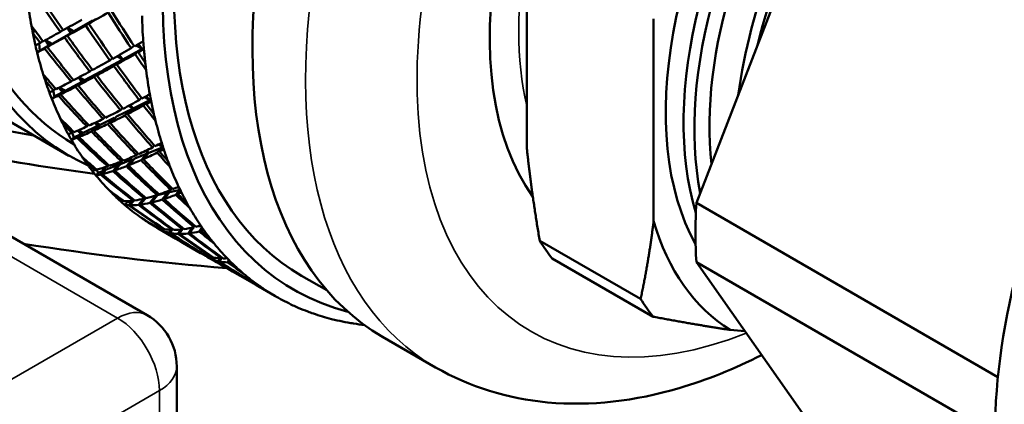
# Model space of a CAD drawing. Header units: inches. Extents: x 0.1 to 33.9, y 0.6 to 21.4.
# Tile 56 of 82: x 26.706 to 27.706, y 8.549 to 8.939. Entities that reach past the tile are written whole.
import ezdxf

# ---------------------------------------------------------------- set-up
doc = ezdxf.new("R2010")
doc.units = ezdxf.units.IN
doc.header["$MEASUREMENT"] = 0
doc.layers.add('Visible (ANSI)', color=7, linetype='Continuous', lineweight=50)
doc.layers.add('Visible Narrow (ANSI)', color=7, linetype='Continuous', lineweight=35)

msp = doc.modelspace()

# ---------------------------------------------------------------- linework, layer by layer
at = {"layer": 'Visible (ANSI)'}
for p, q in [((26.83577, 8.63914), (25.09128, 9.64632)), ((27.39309, 8.75306), (27.56392, 9.19334)), ((27.22099, 8.80912), (27.22099, 9.01428)), ((26.78034, 8.93809), (26.76139, 8.92729)), ((26.77332, 8.93316), (26.78034, 8.93809)), ((26.78349, 8.93988), (26.77646, 8.93494)), ((26.78053, 8.9378), (26.78034, 8.93809)), ((27.34974, 8.73478), (27.34974, 8.93994)), ((26.71961, 8.92562), (26.72194, 8.92788)), ((26.75823, 8.92549), (26.73917, 8.91463)), ((26.74766, 8.92673), (26.75045, 8.92868)), ((26.75823, 8.92549), (26.75178, 8.921)), ((26.75473, 8.92265), (26.76139, 8.92729)), ((26.75475, 8.93073), (26.75823, 8.92549)), ((26.75883, 8.92551), (26.7548, 8.93075)), ((26.76139, 8.92729), (26.75511, 8.93092)), ((26.72673, 8.90755), (26.72602, 8.9147)), ((26.72735, 8.91543), (26.72994, 8.91722)), ((26.73241, 8.91823), (26.73598, 8.91281)), ((26.73703, 8.91315), (26.73249, 8.91827)), ((26.73917, 8.91463), (26.73268, 8.91838)), ((26.73442, 8.91135), (26.73917, 8.91463)), ((26.83051, 8.90931), (26.82676, 8.91423)), ((26.72406, 8.90567), (26.72673, 8.90755)), ((26.73598, 8.91281), (26.72673, 8.90755)), ((26.73598, 8.91281), (26.73166, 8.90983)), ((26.83051, 8.90931), (26.81095, 8.89868)), ((26.81956, 8.91006), (26.82235, 8.91246)), ((26.82702, 8.90719), (26.82349, 8.90417)), ((26.82438, 8.91285), (26.83051, 8.90931)), ((26.82663, 8.90598), (26.83051, 8.90931)), ((26.83051, 8.90931), (26.82702, 8.90719)), ((26.82736, 8.9066), (26.82702, 8.90719)), ((26.83229, 8.91028), (26.83051, 8.90931)), ((26.81095, 8.89868), (26.7915, 8.88812)), ((26.80051, 8.89992), (26.79791, 8.89773)), ((26.80203, 8.89199), (26.8078, 8.89687)), ((26.81095, 8.89868), (26.80498, 8.89364)), ((26.81095, 8.89868), (26.80534, 8.90192)), ((26.80752, 8.90316), (26.81095, 8.89868)), ((26.8078, 8.89687), (26.81095, 8.89868)), ((26.80816, 8.89633), (26.8078, 8.89687)), ((26.78872, 8.88662), (26.77205, 8.87756)), ((26.77752, 8.88646), (26.77993, 8.88847)), ((26.78183, 8.88089), (26.78872, 8.88662)), ((26.7915, 8.88812), (26.78459, 8.88238)), ((26.7891, 8.88613), (26.78872, 8.88662)), ((26.73238, 8.87688), (26.73419, 8.87889)), ((26.76926, 8.87605), (26.75248, 8.86694)), ((26.75846, 8.87631), (26.76069, 8.87813)), ((26.76926, 8.87605), (26.76296, 8.87089)), ((26.76553, 8.87223), (26.77205, 8.87756)), ((26.76602, 8.88029), (26.76926, 8.87605)), ((26.77005, 8.87593), (26.76613, 8.88035)), ((26.77205, 8.87756), (26.7667, 8.88065)), ((26.64591, 8.86481), (26.75639, 8.80102)), ((26.74154, 8.861), (26.74025, 8.86702)), ((26.74079, 8.86729), (26.74282, 8.86893)), ((26.74967, 8.86542), (26.74154, 8.861)), ((26.74967, 8.86542), (26.74547, 8.86202)), ((26.74619, 8.87), (26.74967, 8.86542)), ((26.75091, 8.86567), (26.74637, 8.87009)), ((26.75248, 8.86694), (26.74672, 8.87027)), ((26.74786, 8.86321), (26.75248, 8.86694)), ((26.73891, 8.85882), (26.74154, 8.861)), ((26.83856, 8.85724), (26.8216, 8.84895)), ((26.82993, 8.85975), (26.82769, 8.8575)), ((26.832, 8.8519), (26.83546, 8.85538)), ((26.83856, 8.85724), (26.83301, 8.86045)), ((26.83856, 8.85724), (26.83476, 8.85342)), ((26.83484, 8.86148), (26.83856, 8.85724)), ((26.83546, 8.85538), (26.83856, 8.85724)), ((26.83596, 8.85462), (26.83546, 8.85538)), ((26.83952, 8.85771), (26.83856, 8.85724)), ((26.8216, 8.84895), (26.80473, 8.84072)), ((26.81076, 8.84933), (26.80871, 8.8473)), ((26.8132, 8.84188), (26.81883, 8.84743)), ((26.8216, 8.84895), (26.81578, 8.84322)), ((26.8216, 8.84895), (26.81693, 8.85165)), ((26.81848, 8.85248), (26.8216, 8.84895)), ((26.81883, 8.84743), (26.8216, 8.84895)), ((26.81936, 8.84675), (26.81883, 8.84743)), ((26.75033, 8.83305), (26.75164, 8.83473)), ((26.78273, 8.83437), (26.78545, 8.8313)), ((26.78641, 8.83109), (26.78294, 8.83447)), ((26.78787, 8.83248), (26.78375, 8.83485)), ((26.80233, 8.83954), (26.78787, 8.83248)), ((26.79096, 8.83832), (26.79283, 8.84013)), ((26.79564, 8.83308), (26.80233, 8.83954)), ((26.80473, 8.84072), (26.79803, 8.83424)), ((26.80288, 8.83892), (26.80233, 8.83954)), ((26.75939, 8.82413), (26.76088, 8.82552)), ((26.76141, 8.81955), (26.7597, 8.82442)), ((26.76532, 8.82658), (26.76847, 8.823)), ((26.76986, 8.82322), (26.76567, 8.82673)), ((26.7709, 8.82419), (26.76615, 8.82693)), ((26.76646, 8.82005), (26.7709, 8.82419)), ((26.78545, 8.8313), (26.7709, 8.82419)), ((26.7745, 8.83059), (26.77619, 8.83219)), ((26.78545, 8.8313), (26.77936, 8.82552)), ((26.78158, 8.82651), (26.78787, 8.83248)), ((26.75887, 8.81709), (26.76141, 8.81955)), ((26.76847, 8.823), (26.76141, 8.81955)), ((26.76847, 8.823), (26.76443, 8.81924)), ((26.83742, 8.80387), (26.82305, 8.79821)), ((26.83742, 8.80387), (26.83182, 8.7975)), ((26.83742, 8.80387), (26.83397, 8.80586)), ((26.83491, 8.80631), (26.83742, 8.80387)), ((26.83503, 8.80268), (26.83742, 8.80387)), ((26.85188, 8.80955), (26.83742, 8.80387)), ((26.84285, 8.81136), (26.84113, 8.80936)), ((26.84581, 8.80409), (26.84915, 8.80798)), ((26.85188, 8.80955), (26.84704, 8.81234)), ((26.85188, 8.80955), (26.8482, 8.80527)), ((26.84835, 8.81301), (26.85188, 8.80955)), ((26.84915, 8.80798), (26.85188, 8.80955)), ((26.8498, 8.80714), (26.84915, 8.80798)), ((26.8519, 8.80956), (26.85188, 8.80955)), ((26.77324, 8.79465), (26.77411, 8.79591)), ((26.80867, 8.79256), (26.80633, 8.79391)), ((26.821, 8.79741), (26.80867, 8.79256)), ((26.80956, 8.79516), (26.81092, 8.79667)), ((26.81459, 8.79029), (26.821, 8.79741)), ((26.82305, 8.79821), (26.81663, 8.79108)), ((26.8217, 8.79672), (26.821, 8.79741)), ((26.82629, 8.80333), (26.82475, 8.80158)), ((26.82961, 8.79651), (26.83503, 8.80268)), ((26.8357, 8.80191), (26.83503, 8.80268)), ((26.78292, 8.78646), (26.78391, 8.78751)), ((26.78613, 8.78369), (26.78432, 8.78716)), ((26.79214, 8.78606), (26.78613, 8.78369)), ((26.79214, 8.78606), (26.7883, 8.78197)), ((26.78983, 8.78832), (26.79214, 8.78606)), ((26.78999, 8.78237), (26.79422, 8.78687)), ((26.79367, 8.78629), (26.79053, 8.78853)), ((26.79422, 8.78687), (26.79107, 8.78869)), ((26.80662, 8.79175), (26.79422, 8.78687)), ((26.7956, 8.79012), (26.79678, 8.79139)), ((26.80662, 8.79175), (26.80081, 8.78543)), ((26.80267, 8.78603), (26.80867, 8.79256)), ((26.80494, 8.79339), (26.80662, 8.79175)), ((26.80772, 8.79152), (26.80532, 8.79353)), ((26.78369, 8.78098), (26.78613, 8.78369)), ((26.85823, 8.76395), (26.84622, 8.76112)), ((26.85823, 8.76395), (26.85292, 8.75702)), ((26.85619, 8.76313), (26.85823, 8.76395)), ((26.85823, 8.76395), (26.85653, 8.76493)), ((26.85689, 8.76507), (26.85823, 8.76395)), ((26.86913, 8.76652), (26.85823, 8.76395)), ((26.86096, 8.76784), (26.85973, 8.7662)), ((26.86477, 8.7613), (26.86795, 8.76556)), ((26.86849, 8.76785), (26.86646, 8.76902)), ((26.86951, 8.76574), (26.8668, 8.76211)), ((26.86725, 8.76936), (26.86811, 8.76864)), ((26.86795, 8.76556), (26.86926, 8.76625)), ((26.86872, 8.76469), (26.86795, 8.76556)), ((26.80086, 8.76213), (26.80132, 8.76291)), ((26.81112, 8.75472), (26.81164, 8.75535)), ((26.81539, 8.75383), (26.81469, 8.75477)), ((26.82041, 8.75502), (26.81539, 8.75383)), ((26.82041, 8.75502), (26.81682, 8.75066)), ((26.81819, 8.75063), (26.82215, 8.75543)), ((26.8202, 8.7552), (26.82041, 8.75502)), ((26.82151, 8.75536), (26.82221, 8.75624)), ((26.82205, 8.75531), (26.82165, 8.75554)), ((26.82215, 8.75543), (26.82175, 8.75566)), ((26.82299, 8.75563), (26.82215, 8.75543)), ((26.83199, 8.75723), (26.82704, 8.75109)), ((26.82858, 8.75128), (26.83422, 8.75828)), ((26.83309, 8.75749), (26.83398, 8.75862)), ((26.83372, 8.75766), (26.83341, 8.75789)), ((26.83422, 8.75828), (26.83387, 8.75848)), ((26.83434, 8.75831), (26.83422, 8.75828)), ((26.83846, 8.75302), (26.84447, 8.76066)), ((26.84622, 8.76112), (26.84016, 8.75341)), ((26.84535, 8.76001), (26.84454, 8.76069)), ((26.84691, 8.76249), (26.84585, 8.76111)), ((26.85105, 8.75643), (26.85619, 8.76313)), ((26.857, 8.76234), (26.85619, 8.76313)), ((26.81309, 8.75091), (26.81539, 8.75383)), ((27.69921, 8.57632), (27.39309, 8.75306)), ((26.83285, 8.73587), (26.83298, 8.7361)), ((26.84365, 8.72928), (26.84376, 8.72943)), ((26.84673, 8.72722), (26.84722, 8.72794)), ((26.84701, 8.72706), (26.86492, 8.71671)), ((26.8506, 8.72701), (26.84964, 8.72568)), ((26.85072, 8.72519), (26.85184, 8.72674)), ((26.85191, 8.72673), (26.8522, 8.72714)), ((26.85979, 8.7258), (26.85775, 8.72291)), ((26.85898, 8.72264), (26.86118, 8.72575)), ((26.86129, 8.72575), (26.86175, 8.72642)), ((26.86698, 8.72171), (26.87003, 8.72615)), ((26.87156, 8.72633), (26.86836, 8.72167)), ((26.87238, 8.72729), (26.87175, 8.72635)), ((26.87728, 8.72209), (26.88127, 8.72805)), ((26.88295, 8.72845), (26.87882, 8.72227)), ((26.88406, 8.72974), (26.88326, 8.72852)), ((26.88414, 8.72966), (26.88401, 8.72967)), ((26.89046, 8.72955), (26.88735, 8.7296)), ((26.88864, 8.72404), (26.89136, 8.72822)), ((26.8921, 8.72716), (26.89034, 8.72444)), ((27.33655, 8.65559), (27.23417, 8.7147)), ((26.87199, 8.71263), (26.89002, 8.70223)), ((26.89382, 8.70031), (26.89391, 8.70047)), ((26.89709, 8.69814), (26.91515, 8.68772)), ((26.8998, 8.69672), (26.90059, 8.69806)), ((26.90182, 8.69779), (26.90089, 8.69623)), ((26.90241, 8.69815), (26.90216, 8.69772)), ((26.908, 8.6939), (26.9097, 8.69683)), ((26.91106, 8.69679), (26.90923, 8.69363)), ((26.91187, 8.6975), (26.91146, 8.69678)), ((26.91716, 8.69273), (26.91857, 8.69523)), ((26.91945, 8.69434), (26.91853, 8.6927)), ((27.24682, 8.69671), (27.34919, 8.63761)), ((27.39309, 8.69299), (27.69615, 8.51802)), ((27.56392, 8.44997), (27.39309, 8.69299)), ((26.92222, 8.68363), (26.94024, 8.67323)), ((26.99245, 8.67917), (27.01803, 8.6644)), ((26.94407, 8.67151), (26.94399, 8.67134)), ((26.94732, 8.66915), (26.96523, 8.6588)), ((26.94998, 8.66775), (26.95028, 8.66837)), ((26.95127, 8.66769), (26.95106, 8.66726)), ((27.4424, 8.62285), (27.42748, 8.62418)), ((27.07459, 8.61731), (27.12851, 8.58618)), ((26.86577, 8.52805), (26.86577, 8.58718))]:
    msp.add_line(p, q, dxfattribs=at)
msp.add_arc((26.80577, 8.58718), 0.06, 0, 60, dxfattribs=at)
for centre, major_axis, ratio, start_param, end_param in [((26.96466, 9.4169), (0.31875, 0.55209), 0.57735, 0, 3.141593), ((27.07514, 9.35312), (0.3125, 0.54127), 0.57735, 0.00339, 3.138202), ((27.07514, 9.35312), (0.31875, 0.55209), 0.57735, 6.223959, 9.484004), ((27.30495, 9.22043), (0.3125, 0.54127), 0.57735, 0, 3.141593), ((27.30495, 9.22043), (-0.32063, -0.55534), 0.57735, 2.981926, 6.442852), ((27.39334, 9.1694), (0.31875, 0.55209), 0.57735, 0, 3.141593), ((27.50383, 9.10561), (0.22656, 0.39242), 0.57735, 6.183084, 9.168167), ((27.6591, 9.01597), (-0.21, -0.36373), 0.57735, 3.227268, 5.952924), ((27.67716, 9.00554), (0.21, 0.36373), 0.57735, 0.186309, 2.646667), ((27.68804, 8.99926), (0.21, 0.36373), 0.57735, 0.254779, 2.556212), ((27.69339, 8.99617), (0.20295, 0.35152), 0.57735, 0.360509, 2.474598), ((28.11011, 8.75558), (-0.29272, -0.507), 0.57735, 3.141593, 5.956043), ((27.72862, 8.97583), (0.21, 0.36373), 0.57735, 1.47306, 2.192132), ((27.73768, 8.9706), (-0.21, -0.36373), 0.57735, 4.762738, 5.185639), ((27.23778, 9.25922), (0.5447, -0.74848), 0.635912, 4.645148, 4.691683), ((27.17414, 9.29596), (0.32812, 0.56833), 0.57735, 2.493771, 2.54361), ((27.23071, 9.2633), (0.5447, -0.74848), 0.635912, 4.652812, 4.699313), ((27.23778, 9.25922), (0.61948, 0.3999), 0.046767, 3.842645, 3.88918), ((27.23071, 9.2633), (0.46404, -0.80374), 0.57735, 4.774185, 4.82072), ((27.23778, 9.25922), (0.46404, -0.80374), 0.57735, 4.766554, 4.813056), ((27.23071, 9.2633), (-0.61948, -0.3999), 0.046767, 0.654517, 0.701052), ((27.23778, 9.25922), (0.503, -0.77919), 0.607708, 4.736374, 4.782909), ((27.29435, 9.22656), (-0.32813, -0.56833), 0.57735, 5.527033, 5.576872), ((27.17414, 9.29596), (0.32812, 0.56833), 0.57735, 2.54361, 2.558978), ((27.23778, 9.25922), (0.58932, -0.71064), 0.661338, 4.625113, 4.646694), ((27.23071, 9.2633), (0.58932, -0.71064), 0.661338, 4.64048, 4.654358), ((27.17414, 9.29596), (0.32812, 0.56833), 0.57735, 2.558978, 2.586734), ((27.23071, 9.2633), (-0.61948, -0.3999), 0.046767, 0.600385, 0.646887), ((27.23778, 9.25922), (0.61948, 0.3999), 0.046767, 3.788479, 3.835026), ((27.23071, 9.2633), (0.503, -0.77919), 0.607708, 4.743993, 4.790539), ((27.23071, 9.2633), (-0.61948, -0.3999), 0.046767, 0.578843, 0.592721), ((27.23778, 9.25922), (0.61948, 0.3999), 0.046767, 3.734314, 3.780849), ((27.23071, 9.2633), (0.5447, -0.74848), 0.635912, 4.706943, 4.753478), ((27.23778, 9.25922), (0.5447, -0.74848), 0.635912, 4.699313, 4.745859), ((27.23071, 9.2633), (-0.58014, -0.42219), 0.092536, 0.725821, 0.747403), ((27.29435, 9.22656), (-0.32812, -0.56833), 0.57735, 5.576872, 5.59224), ((27.12784, 9.6551), (-1.5, 0), 0.57735, 1.042186, 1.295997), ((27.17414, 9.29596), (0.32812, 0.56833), 0.57735, 2.586734, 2.602102), ((27.23778, 9.25922), (0.61948, 0.3999), 0.046767, 3.705068, 3.72665), ((27.17414, 9.29596), (0.32813, 0.56833), 0.57735, 2.602102, 2.651941), ((27.23071, 9.2633), (0.58932, -0.71064), 0.661338, 4.662022, 4.708524), ((27.23778, 9.25922), (0.58932, -0.71064), 0.661338, 4.654358, 4.700893), ((27.23071, 9.2633), (-0.58014, -0.42219), 0.092536, 0.671622, 0.718157), ((27.23778, 9.25922), (0.58014, 0.42219), 0.092536, 3.805584, 3.852085), ((27.23071, 9.2633), (0.46404, -0.80374), 0.57735, 4.828384, 4.849965), ((27.23778, 9.25922), (0.58014, 0.42219), 0.092536, 3.85975, 3.873627), ((27.23778, 9.25922), (0.46404, -0.80374), 0.57735, 4.82072, 4.834598), ((27.29435, 9.22656), (-0.32813, -0.56833), 0.57735, 5.59224, 5.619996), ((27.23071, 9.2633), (-0.58014, -0.42219), 0.092536, 0.617445, 0.663991), ((27.29435, 9.22656), (-0.32812, -0.56833), 0.57735, 5.619996, 5.635364), ((27.23071, 9.2633), (-0.58014, -0.42219), 0.092536, 0.563291, 0.609826), ((27.23778, 9.25922), (0.58014, 0.42219), 0.092536, 3.751419, 3.797954), ((27.23071, 9.2633), (0.503, -0.77919), 0.607708, 4.798169, 4.844704), ((27.23778, 9.25922), (0.503, -0.77919), 0.607708, 4.790539, 4.83704), ((27.29435, 9.22656), (-0.32812, -0.56833), 0.57735, 5.635364, 5.685203), ((27.17414, 9.29596), (0.32813, 0.56833), 0.57735, 2.651941, 2.667309), ((27.23778, 9.25922), (0.63663, -0.66468), 0.683166, 4.625649, 4.647231), ((27.23071, 9.2633), (0.63663, -0.66468), 0.683166, 4.641017, 4.654895), ((27.17414, 9.29596), (0.32812, 0.56833), 0.57735, 2.667309, 2.695065), ((27.23071, 9.2633), (-0.58014, -0.42219), 0.092536, 0.509159, 0.555661), ((27.23778, 9.25922), (0.58014, 0.42219), 0.092536, 3.697253, 3.7438), ((27.23071, 9.2633), (0.5447, -0.74848), 0.635912, 4.761098, 4.807644), ((27.23778, 9.25922), (0.5447, -0.74848), 0.635912, 4.753478, 4.800014), ((27.23071, 9.2633), (-0.58014, -0.42219), 0.092536, 0.487617, 0.501495), ((27.17414, 9.29596), (0.32812, 0.56833), 0.57735, 2.695065, 2.710432), ((27.23778, 9.25922), (0.58014, 0.42219), 0.092536, 3.643088, 3.689623), ((27.23071, 9.2633), (0.58932, -0.71064), 0.661338, 4.716154, 4.762689), ((27.23778, 9.25922), (0.58932, -0.71064), 0.661338, 4.708524, 4.75507), ((27.23778, 9.25922), (0.58014, 0.42219), 0.092536, 3.613842, 3.635424), ((27.17414, 9.29596), (-0.32812, -0.56833), 0.57735, 5.852025, 5.901865), ((27.23071, 9.2633), (0.63663, -0.66468), 0.683166, 4.662559, 4.70906), ((27.23778, 9.25922), (0.63663, -0.66468), 0.683166, 4.654895, 4.70143), ((27.23071, 9.2633), (-0.53803, -0.44618), 0.135863, 0.572502, 0.619037), ((27.23071, 9.2633), (-0.53803, -0.44618), 0.135863, 0.626701, 0.648282), ((27.23778, 9.25922), (0.53803, 0.44618), 0.135863, 3.760629, 3.774507), ((27.29435, 9.22656), (-0.32813, -0.56833), 0.57735, 5.685203, 5.700571), ((27.29435, 9.22656), (-0.32813, -0.56833), 0.57735, 5.700571, 5.728327), ((27.23071, 9.2633), (-0.53803, -0.44618), 0.135863, 0.518325, 0.564871), ((27.23778, 9.25922), (0.53803, 0.44618), 0.135863, 3.706464, 3.752965), ((27.23071, 9.2633), (0.503, -0.77919), 0.607708, 4.852369, 4.87395), ((27.23778, 9.25922), (0.503, -0.77919), 0.607708, 4.844704, 4.858582), ((27.12784, 9.6551), (1.55, 0), 0.57735, 4.286668, 4.487548), ((27.17414, 9.29596), (-0.32812, -0.56833), 0.57735, 5.901865, 5.917232), ((27.23778, 9.25922), (0.68571, -0.60991), 0.700414, 4.617394, 4.638975), ((27.23071, 9.2633), (-0.53803, -0.44618), 0.135863, 0.464171, 0.510706), ((27.23778, 9.25922), (0.53803, 0.44618), 0.135863, 3.652298, 3.698834), ((27.23778, 9.25922), (0.58932, -0.71064), 0.661338, 4.762689, 4.809224), ((27.23071, 9.2633), (0.5447, -0.74848), 0.635912, 4.815274, 4.861809), ((27.23778, 9.25922), (0.5447, -0.74848), 0.635912, 4.807644, 4.854145), ((27.29435, 9.22656), (-0.32813, -0.56833), 0.57735, 5.728327, 5.743694), ((27.29435, 9.22656), (-0.32812, -0.56833), 0.57735, 5.743694, 5.793534), ((27.23071, 9.2633), (0.68571, -0.60991), 0.700414, 4.632761, 4.646639), ((27.17414, 9.29596), (-0.32813, -0.56833), 0.57735, 5.917232, 5.944988), ((27.23071, 9.2633), (-0.53803, -0.44618), 0.135863, 0.388497, 0.402375), ((27.23071, 9.2633), (-0.53803, -0.44618), 0.135863, 0.410039, 0.45654), ((27.23778, 9.25922), (0.53803, 0.44618), 0.135863, 3.543968, 3.590503), ((27.23071, 9.2633), (0.63663, -0.66468), 0.683166, 4.71669, 4.763226), ((27.23778, 9.25922), (0.53803, 0.44618), 0.135863, 3.598133, 3.644679), ((27.23778, 9.25922), (0.63663, -0.66468), 0.683166, 4.70906, 4.755606), ((27.23071, 9.2633), (0.58932, -0.71064), 0.661338, 4.770308, 4.816854), ((27.17414, 9.29596), (-0.32812, -0.56833), 0.57735, 5.944988, 5.960356), ((27.23778, 9.25922), (0.53803, 0.44618), 0.135863, 3.514722, 3.536304), ((27.17414, 9.29596), (-0.32813, -0.56833), 0.57735, 5.960356, 6.010195), ((27.23071, 9.2633), (0.68571, -0.60991), 0.700414, 4.654303, 4.700805), ((27.23778, 9.25922), (0.68571, -0.60991), 0.700414, 4.646639, 4.693174), ((27.23071, 9.2633), (-0.49298, -0.47217), 0.174736, 0.518906, 0.540488), ((27.29435, 9.22656), (-0.32812, -0.56833), 0.57735, 5.793534, 5.808902), ((27.23071, 9.2633), (-0.49298, -0.47217), 0.174736, 0.464707, 0.511242), ((27.23778, 9.25922), (0.49298, 0.47217), 0.174736, 3.59867, 3.645171), ((27.23071, 9.2633), (0.5447, -0.74848), 0.635912, 4.869473, 4.891055), ((27.23778, 9.25922), (0.49298, 0.47217), 0.174736, 3.652835, 3.666713), ((27.23778, 9.25922), (0.5447, -0.74848), 0.635912, 4.861809, 4.875687), ((27.29435, 9.22656), (-0.32813, -0.56833), 0.57735, 5.808902, 5.836657), ((27.17414, 9.29596), (-0.32812, -0.56833), 0.57735, 6.010195, 6.025563), ((27.23778, 9.25922), (0.73477, -0.54646), 0.712053, 4.60143, 4.623012), ((27.23071, 9.2633), (0.73477, -0.54646), 0.712053, 4.616798, 4.630676), ((27.17414, 9.29596), (-0.32813, -0.56833), 0.57735, 6.025563, 6.053319), ((27.23071, 9.2633), (-0.49298, -0.47217), 0.174736, 0.356377, 0.402912), ((27.23071, 9.2633), (-0.49298, -0.47217), 0.174736, 0.410531, 0.457077), ((27.23778, 9.25922), (0.49298, 0.47217), 0.174736, 3.544504, 3.591039), ((27.23071, 9.2633), (0.58932, -0.71064), 0.661338, 4.824485, 4.87102), ((27.23778, 9.25922), (0.58932, -0.71064), 0.661338, 4.816854, 4.863356), ((27.29435, 9.22656), (-0.32812, -0.56833), 0.57735, 5.836657, 5.852025), ((27.23071, 9.2633), (-0.49298, -0.47217), 0.174736, 0.280703, 0.294581), ((27.17414, 9.29596), (-0.32812, -0.56833), 0.57735, 6.053319, 6.068687), ((27.23071, 9.2633), (-0.49298, -0.47217), 0.174736, 0.302245, 0.348746), ((27.23778, 9.25922), (0.49298, 0.47217), 0.174736, 3.436174, 3.482709), ((27.23071, 9.2633), (0.68571, -0.60991), 0.700414, 4.708435, 4.75497), ((27.23778, 9.25922), (0.49298, 0.47217), 0.174736, 3.490339, 3.536885), ((27.23778, 9.25922), (0.68571, -0.60991), 0.700414, 4.700805, 4.747351), ((27.23071, 9.2633), (0.63663, -0.66468), 0.683166, 4.770845, 4.817391), ((27.23778, 9.25922), (0.63663, -0.66468), 0.683166, 4.763226, 4.809761), ((27.29435, 9.22656), (-0.32813, -0.56833), 0.57735, 5.852025, 5.901865), ((27.23778, 9.25922), (0.49298, 0.47217), 0.174736, 3.406928, 3.428509), ((27.17414, 9.29596), (-0.32813, -0.56833), 0.57735, 6.068687, 6.118526), ((27.23071, 9.2633), (0.73477, -0.54646), 0.712053, 4.63834, 4.684841), ((27.23778, 9.25922), (0.73477, -0.54646), 0.712053, 4.630676, 4.677211), ((27.17414, 9.29596), (-0.32813, -0.56833), 0.57735, 6.118526, 6.133894), ((27.23778, 9.25922), (0.78126, -0.47582), 0.717221, 4.58041, 4.601991), ((27.23071, 9.2633), (-0.44492, -0.50021), 0.206616, 0.348121, 0.394656), ((27.23071, 9.2633), (-0.44492, -0.50021), 0.206616, 0.40232, 0.423902), ((27.29435, 9.22656), (-0.32813, -0.56833), 0.57735, 5.901865, 5.917232), ((27.23071, 9.2633), (0.78126, -0.47582), 0.717221, 4.595778, 4.609656), ((27.17414, 9.29596), (-0.32812, -0.56833), 0.57735, 6.133894, 6.16165), ((27.17414, 9.29596), (-0.32813, -0.56833), 0.57735, 6.16165, 6.177017), ((27.23071, 9.2633), (-0.44492, -0.50021), 0.206616, 0.164117, 0.177995), ((27.23071, 9.2633), (-0.44492, -0.50021), 0.206616, 0.185659, 0.23216), ((27.23071, 9.2633), (-0.44492, -0.50021), 0.206616, 0.23979, 0.286325), ((27.23071, 9.2633), (-0.44492, -0.50021), 0.206616, 0.293944, 0.340491), ((27.23778, 9.25922), (0.44492, 0.50021), 0.206616, 3.427918, 3.474453), ((27.23071, 9.2633), (0.63663, -0.66468), 0.683166, 4.825021, 4.871556), ((27.23778, 9.25922), (0.44492, 0.50021), 0.206616, 3.482083, 3.528585), ((27.23778, 9.25922), (0.63663, -0.66468), 0.683166, 4.817391, 4.863892), ((27.23071, 9.2633), (0.58932, -0.71064), 0.661338, 4.878684, 4.900265), ((27.23778, 9.25922), (0.44492, 0.50021), 0.206616, 3.536249, 3.550127), ((27.23778, 9.25922), (0.58932, -0.71064), 0.661338, 4.87102, 4.884898), ((27.29435, 9.22656), (-0.32812, -0.56833), 0.57735, 5.917232, 5.944988), ((27.23778, 9.25922), (0.44492, 0.50021), 0.206616, 3.290341, 3.311923), ((27.17414, 9.29596), (-0.32813, -0.56833), 0.57735, 6.177017, 6.226857), ((27.23071, 9.2633), (0.78126, -0.47582), 0.717221, 4.61732, 4.663821), ((27.23778, 9.25922), (0.44492, 0.50021), 0.206616, 3.319587, 3.366122), ((27.23778, 9.25922), (0.78126, -0.47582), 0.717221, 4.609656, 4.656191), ((27.23071, 9.2633), (0.73477, -0.54646), 0.712053, 4.692471, 4.739007), ((27.23778, 9.25922), (0.44492, 0.50021), 0.206616, 3.373753, 3.420299), ((27.23778, 9.25922), (0.73477, -0.54646), 0.712053, 4.684841, 4.731387), ((27.23071, 9.2633), (0.68571, -0.60991), 0.700414, 4.762589, 4.809135), ((27.23778, 9.25922), (0.68571, -0.60991), 0.700414, 4.75497, 4.801505), ((27.29435, 9.22656), (-0.32812, -0.56833), 0.57735, 5.944988, 5.960356), ((27.29435, 9.22656), (-0.32813, -0.56833), 0.57735, 5.960356, 6.010195), ((27.77979, 8.94629), (0.27406, 0.47468), 0.57735, 2.289039, 2.42335), ((27.17414, 9.29596), (-0.32812, -0.56833), 0.57735, 6.226857, 6.242225), ((27.23778, 9.25922), (0.82256, -0.40094), 0.715485, 4.558299, 4.57988), ((27.23071, 9.2633), (0.82256, -0.40094), 0.715485, 4.573666, 4.587544), ((27.17414, 9.29596), (-0.32813, -0.56833), 0.57735, 6.242225, 6.269981), ((27.6591, 9.01597), (-0.22759, -0.3942), 0.57735, 5.777426, 6.265346), ((27.17414, 9.29596), (-0.32812, -0.56833), 0.57735, 6.269981, 6.285348), ((27.23071, 9.2633), (-0.39414, -0.52995), 0.228737, 0.039822, 0.0537), ((27.23071, 9.2633), (-0.39414, -0.52995), 0.228737, 0.061364, 0.107866), ((27.23778, 9.25922), (0.39414, 0.52995), 0.228737, 3.166047, 3.187629), ((27.23071, 9.2633), (0.82256, -0.40094), 0.715485, 4.595208, 4.619099), ((27.23778, 9.25922), (0.39414, 0.52995), 0.228737, 3.195293, 3.241828), ((27.23778, 9.25922), (0.82256, -0.40094), 0.715485, 4.587544, 4.614627), ((27.23071, 9.2633), (-0.39414, -0.52995), 0.228737, 0.115496, 0.162031), ((27.23071, 9.2633), (-0.39414, -0.52995), 0.228737, 0.16965, 0.216196), ((27.23071, 9.2633), (-0.39414, -0.52995), 0.228737, 0.223827, 0.270362), ((27.23778, 9.25922), (0.39414, 0.52995), 0.228737, 3.357789, 3.40429), ((27.23071, 9.2633), (-0.39414, -0.52995), 0.228737, 0.278026, 0.299607), ((27.23071, 9.2633), (0.63663, -0.66468), 0.683166, 4.87922, 4.900802), ((27.29435, 9.22656), (-0.32813, -0.56833), 0.57735, 6.010195, 6.025563), ((27.23778, 9.25922), (0.39414, 0.52995), 0.228737, 3.411954, 3.425832), ((27.23778, 9.25922), (0.63663, -0.66468), 0.683166, 4.871556, 4.885434), ((27.29435, 9.22656), (-0.32812, -0.56833), 0.57735, 6.025563, 6.053319), ((27.23071, 9.2633), (0.78126, -0.47582), 0.717221, 4.671451, 4.717986), ((27.23778, 9.25922), (0.39414, 0.52995), 0.228737, 3.249458, 3.296005), ((27.23778, 9.25922), (0.78126, -0.47582), 0.717221, 4.663821, 4.710367), ((27.23071, 9.2633), (0.73477, -0.54646), 0.712053, 4.746626, 4.793172), ((27.23778, 9.25922), (0.39414, 0.52995), 0.228737, 3.303624, 3.350159), ((27.23778, 9.25922), (0.73477, -0.54646), 0.712053, 4.739007, 4.785542), ((27.23071, 9.2633), (0.68571, -0.60991), 0.700414, 4.816766, 4.863301), ((27.23778, 9.25922), (0.68571, -0.60991), 0.700414, 4.809135, 4.855637), ((27.29435, 9.22656), (-0.32813, -0.56833), 0.57735, 6.053319, 6.068687), ((27.54353, 9.08269), (-0.24759, -0.42884), 0.57735, 5.985271, 6.057501), ((27.12784, 9.57345), (-1.55, 0), 0.57735, 1.297953, 1.43405), ((27.29435, 9.22656), (-0.32812, -0.56833), 0.57735, 6.068687, 6.118526), ((27.23071, 9.2633), (-0.34145, -0.56063), 0.238723, 0.005597, 0.03268), ((27.23778, 9.25922), (0.34145, 0.56063), 0.238723, 3.121141, 3.166654), ((27.23071, 9.2633), (-0.34145, -0.56063), 0.238723, 0.040299, 0.086845), ((27.23071, 9.2633), (0.78126, -0.47582), 0.717221, 4.725605, 4.749533), ((27.23778, 9.25922), (0.34145, 0.56063), 0.238723, 3.174273, 3.220808), ((27.23778, 9.25922), (0.78126, -0.47582), 0.717221, 4.717986, 4.745069), ((27.23071, 9.2633), (-0.34145, -0.56063), 0.238723, 0.094476, 0.141011), ((27.23071, 9.2633), (-0.34145, -0.56063), 0.238723, 0.148675, 0.170256), ((27.29435, 9.22656), (-0.32812, -0.56833), 0.57735, 6.118526, 6.133894), ((27.23071, 9.2633), (0.73477, -0.54646), 0.712053, 4.800802, 4.847337), ((27.23778, 9.25922), (0.73477, -0.54646), 0.712053, 4.793172, 4.839673), ((27.23778, 9.25922), (0.34145, 0.56063), 0.238723, 3.228438, 3.274939), ((27.23071, 9.2633), (0.68571, -0.60991), 0.700414, 4.870965, 4.892546), ((27.23778, 9.25922), (0.34145, 0.56063), 0.238723, 3.282603, 3.296481), ((27.23778, 9.25922), (0.68571, -0.60991), 0.700414, 4.863301, 4.877179), ((27.29435, 9.22656), (-0.32812, -0.56833), 0.57735, 6.133894, 6.16165), ((27.29435, 9.22656), (-0.32812, -0.56833), 0.57735, 6.16165, 6.177017), ((27.29435, 9.22656), (-0.32812, -0.56833), 0.57735, 6.177017, 6.226857), ((27.23071, 9.2633), (-0.28821, -0.59127), 0.235358, 6.266671, 6.293754), ((27.23778, 9.25922), (0.28821, 0.59127), 0.235358, 3.098766, 3.144497), ((27.23071, 9.2633), (-0.28821, -0.59127), 0.235358, 0.018233, 0.039815), ((27.29435, 9.22656), (-0.32813, -0.56833), 0.57735, 6.226857, 6.242225), ((27.23071, 9.2633), (0.73477, -0.54646), 0.712053, 4.855001, 4.875311), ((27.23778, 9.25922), (0.28821, 0.59127), 0.235358, 3.152162, 3.166039), ((27.23778, 9.25922), (0.73477, -0.54646), 0.712053, 4.847337, 4.861215), ((27.29435, 9.22656), (-0.32812, -0.56833), 0.57735, 6.242225, 6.269981), ((27.29435, 9.22656), (-0.32812, -0.56833), 0.57735, 6.269981, 6.285348), ((27.29435, 9.22656), (-0.32813, -0.56833), 0.57735, 0.002163, 0.052002), ((27.64591, 9.02359), (-0.24759, -0.42884), 0.57735, 5.985271, 6.057501), ((27.29435, 9.22656), (-0.32812, -0.56833), 0.57735, 0.052002, 0.06737), ((27.29435, 9.22656), (-0.32812, -0.56833), 0.57735, 0.06737, 0.095126), ((27.29435, 9.22656), (-0.32813, -0.56833), 0.57735, 0.095126, 0.110494), ((27.29435, 9.22656), (-0.32813, -0.56833), 0.57735, 0.110494, 0.160333), ((27.29435, 9.22656), (-0.32813, -0.56833), 0.57735, 0.160333, 0.175701), ((27.29435, 9.22656), (-0.32813, -0.56833), 0.57735, 0.175701, 0.203457), ((27.29435, 9.22656), (-0.32813, -0.56833), 0.57735, 0.203457, 0.218825), ((27.29435, 9.22656), (-0.32812, -0.56833), 0.57735, 0.218825, 0.246693)]:
    msp.add_ellipse(centre, major_axis=major_axis, ratio=ratio, start_param=start_param, end_param=end_param, dxfattribs=at)
for points, weights in [([(27.23417, 8.7147), (27.22562, 8.76487), (27.22099, 8.80912)], [1.46629741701, 1.50825537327, 1.53200046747]), ([(27.34974, 8.73478), (27.3451, 8.69588), (27.33655, 8.65559)], [1.53200046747, 1.50825537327, 1.46629741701]), ([(27.34919, 8.63761), (27.39167, 8.62964), (27.42748, 8.62418)], [1.46629741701, 1.50825537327, 1.53200046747])]:
    msp.add_rational_spline(points, weights, degree=2, dxfattribs=at)
msp.add_open_spline([(27.12851, 8.58618), (27.16304, 8.56625), (27.20202, 8.55437), (27.28597, 8.54661), (27.33108, 8.55207), (27.40376, 8.57338), (27.43178, 8.5847), (27.45938, 8.59869)], degree=3, knots=[5.4977871, 5.4977871, 5.4977871, 5.4977871, 5.7575836, 5.7575836, 6.0418691, 6.0418691, 6.2221613, 6.2221613, 6.2221613, 6.2221613], dxfattribs=at)
at = {"layer": 'Visible Narrow (ANSI)'}
for p, q in [((26.80577, 8.63617), (25.06128, 9.64335)), ((26.65429, 8.54872), (26.80577, 8.63617)), ((26.84819, 8.56269), (26.69672, 8.47523)), ((26.84819, 8.53819), (26.84819, 8.56269))]:
    msp.add_line(p, q, dxfattribs=at)
for centre, major_axis, start_param, end_param in [((27.44726, 9.13827), (0.31875, 0.55209), 0, 3.141593), ((27.50383, 9.10561), (-0.27875, -0.48281), 2.617331, 6.915413), ((27.51267, 9.10051), (0.21204, 0.36726), 2.12199, 2.590399), ((26.80577, 8.58718), (0.03, 0.05196), 0, 0.785398), ((26.80577, 8.58718), (-0.03, 0.05196), 3.926991, 5.497787), ((26.80577, 8.58718), (0.06, 0), 5.497787, 6.283185)]:
    msp.add_ellipse(centre, major_axis=major_axis, ratio=0.57735, start_param=start_param, end_param=end_param, dxfattribs=at)

doc.saveas('drawing.dxf')
